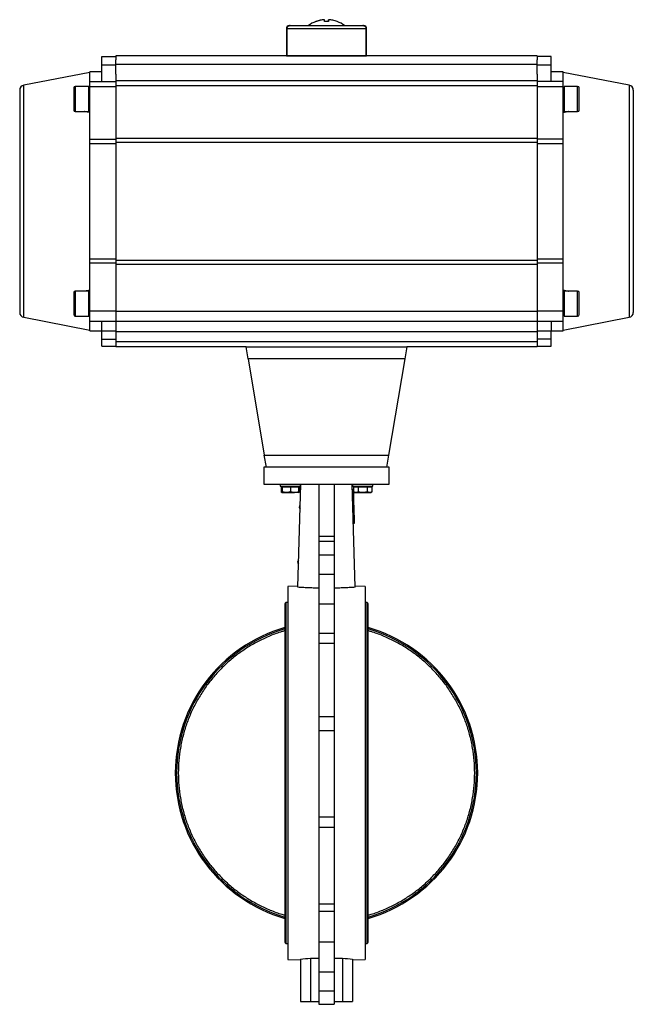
# Model space of a CAD drawing. Header units: millimetres. Extents: x 450 to 3165, y 25 to 2541.
# Tile 6 of 27: x 1892 to 2504, y 748 to 1730. Entities that reach past the tile are written whole.
import ezdxf

# ---------------------------------------------------------------- set-up
doc = ezdxf.new("R2010")
doc.units = ezdxf.units.MM

msp = doc.modelspace()

# ---------------------------------------------------------------- linework, layer by layer
at = {"color": 7, "linetype": 'Continuous', "lineweight": 25}
for p, q in [((2200.31, 1727.69), (2200.31, 1729.56)), ((2200.31, 1727.69), (2200.31, 1729.56)), ((2158.31, 1720.69), (2158.31, 1693.69)), ((2158.82, 1720.69), (2237.81, 1720.69)), ((2235.31, 1723.69), (2234.66, 1723.69)), ((2238.31, 1693.69), (2238.31, 1720.69)), ((1974.31, 1692.99), (1988.31, 1692.99)), ((1974.31, 1684.66), (1974.31, 1692.99)), ((2408.31, 1693.49), (1988.31, 1693.49)), ((1988.31, 1693.49), (1988.31, 1689.67)), ((1988.31, 1684.66), (1988.31, 1689.67)), ((2158.31, 1693.69), (2158.74, 1693.69)), ((2158.74, 1693.69), (2237.88, 1693.69)), ((2162.31, 1693.69), (2162.31, 1693.49)), ((2234.31, 1693.49), (2234.31, 1693.69)), ((2237.88, 1693.69), (2238.31, 1693.69)), ((2408.31, 1693.49), (2408.31, 1689.67)), ((2422.31, 1692.99), (2408.31, 1692.99)), ((2408.31, 1684.66), (2408.31, 1689.67)), ((2422.31, 1684.66), (2422.31, 1692.99)), ((1974.31, 1667.99), (1974.31, 1684.66)), ((1974.31, 1684.66), (1988.31, 1684.66)), ((1988.31, 1685.16), (2408.31, 1685.16)), ((1988.31, 1675.39), (1988.31, 1684.66)), ((2408.31, 1684.66), (2422.31, 1684.66)), ((2408.31, 1675.39), (2408.31, 1684.66)), ((2422.31, 1667.99), (2422.31, 1684.66)), ((1962.31, 1676.99), (1896.36, 1664.17)), ((1974.31, 1677.49), (1962.31, 1677.49)), ((1962.31, 1667.99), (1962.31, 1677.49)), ((1988.31, 1675.39), (1988.31, 1668.49)), ((2408.31, 1675.39), (2408.31, 1668.49)), ((2434.31, 1677.49), (2422.31, 1677.49)), ((2434.31, 1667.99), (2434.31, 1677.49)), ((2500.27, 1664.17), (2434.31, 1676.99)), ((1961.31, 1662.99), (1947.81, 1662.99)), ((1961.31, 1650.49), (1961.31, 1662.99)), ((1962.31, 1667.99), (1988.31, 1667.99)), ((1962.31, 1662.99), (1962.31, 1667.99)), ((1962.31, 1662.99), (1988.31, 1662.99)), ((1962.31, 1610.31), (1962.31, 1662.99)), ((2408.31, 1668.49), (1988.31, 1668.49)), ((1988.31, 1668.49), (1988.31, 1663.49)), ((2408.31, 1663.49), (1988.31, 1663.49)), ((1988.31, 1663.49), (1988.31, 1611.54)), ((2408.31, 1668.49), (2408.31, 1663.49)), ((2434.31, 1667.99), (2408.31, 1667.99)), ((2408.31, 1663.49), (2408.31, 1611.54)), ((2408.31, 1662.99), (2434.31, 1662.99)), ((2434.31, 1662.99), (2434.31, 1667.99)), ((2434.31, 1610.31), (2434.31, 1662.99)), ((2448.81, 1662.99), (2435.31, 1662.99)), ((2435.31, 1662.99), (2435.31, 1637.99)), ((1962.31, 1658.49), (1961.31, 1658.49)), ((1961.31, 1637.99), (1961.31, 1650.49)), ((2435.31, 1658.49), (2434.31, 1658.49)), ((1961.31, 1642.49), (1962.31, 1642.49)), ((2434.31, 1642.49), (2435.31, 1642.49)), ((1947.81, 1637.99), (1961.31, 1637.99)), ((2435.31, 1637.99), (2448.81, 1637.99)), ((1962.31, 1610.31), (1988.31, 1610.31)), ((1962.31, 1605.86), (1962.31, 1610.31)), ((1988.31, 1611.54), (2408.31, 1611.54)), ((1988.31, 1611.54), (1988.31, 1607.04)), ((2408.31, 1611.54), (2408.31, 1607.04)), ((2434.31, 1610.31), (2408.31, 1610.31)), ((2434.31, 1605.86), (2434.31, 1610.31)), ((1988.31, 1605.86), (1962.31, 1605.86)), ((1962.31, 1491.13), (1962.31, 1605.86)), ((2408.31, 1607.04), (1988.31, 1607.04)), ((1988.31, 1607.04), (1988.31, 1489.95)), ((2408.31, 1607.04), (2408.31, 1489.95)), ((2434.31, 1605.86), (2408.31, 1605.86)), ((2434.31, 1491.13), (2434.31, 1605.86)), ((1962.31, 1491.13), (1988.31, 1491.13)), ((1962.31, 1486.68), (1962.31, 1491.13)), ((1988.31, 1486.68), (1962.31, 1486.68)), ((1962.31, 1438.99), (1962.31, 1486.68)), ((1988.31, 1489.95), (2408.31, 1489.95)), ((1988.31, 1489.95), (1988.31, 1485.45)), ((2408.31, 1485.45), (1988.31, 1485.45)), ((1988.31, 1485.45), (1988.31, 1438.49)), ((2408.31, 1491.13), (2434.31, 1491.13)), ((2408.31, 1489.95), (2408.31, 1485.45)), ((2434.31, 1486.68), (2408.31, 1486.68)), ((2408.31, 1485.45), (2408.31, 1438.49)), ((2434.31, 1486.68), (2434.31, 1491.13)), ((2434.31, 1438.99), (2434.31, 1486.68)), ((1961.31, 1458.99), (1947.81, 1458.99)), ((1961.31, 1446.49), (1961.31, 1458.99)), ((1962.31, 1454.49), (1961.31, 1454.49)), ((2435.31, 1454.49), (2434.31, 1454.49)), ((2448.81, 1458.99), (2435.31, 1458.99)), ((2435.31, 1458.99), (2435.31, 1433.99)), ((1961.31, 1433.99), (1961.31, 1446.49)), ((1947.81, 1433.99), (1961.31, 1433.99)), ((1961.31, 1438.49), (1962.31, 1438.49)), ((1988.31, 1438.99), (1962.31, 1438.99)), ((1962.31, 1428.99), (1962.31, 1438.99)), ((2408.31, 1438.49), (1988.31, 1438.49)), ((1988.31, 1438.49), (1988.31, 1428.49)), ((2434.31, 1438.99), (2408.31, 1438.99)), ((2408.31, 1438.49), (2408.31, 1428.49)), ((2434.31, 1428.99), (2434.31, 1438.99)), ((2434.31, 1438.49), (2435.31, 1438.49)), ((2435.31, 1433.99), (2448.81, 1433.99)), ((1896.36, 1432.82), (1962.31, 1419.99)), ((1962.31, 1428.99), (1988.31, 1428.99)), ((1962.31, 1419.49), (1962.31, 1428.99)), ((1974.31, 1418.99), (1974.31, 1428.99)), ((2408.31, 1428.49), (1988.31, 1428.49)), ((1988.31, 1428.49), (1988.31, 1418.49)), ((2408.31, 1428.99), (2434.31, 1428.99)), ((2408.31, 1428.49), (2408.31, 1418.49)), ((2422.31, 1428.99), (2422.31, 1418.99)), ((2434.31, 1419.99), (2500.27, 1432.82)), ((2434.31, 1419.49), (2434.31, 1428.99)), ((1962.31, 1419.49), (1974.31, 1419.49)), ((1988.31, 1418.99), (1974.31, 1418.99)), ((1974.31, 1410.99), (1974.31, 1418.99)), ((2408.31, 1418.49), (1988.31, 1418.49)), ((1988.31, 1418.49), (1988.31, 1408.49)), ((2422.31, 1418.99), (2408.31, 1418.99)), ((2408.31, 1418.49), (2408.31, 1408.49)), ((2422.31, 1419.49), (2434.31, 1419.49)), ((2422.31, 1410.99), (2422.31, 1418.99)), ((1974.31, 1410.99), (1988.31, 1410.99)), ((1974.31, 1403.99), (1974.31, 1410.99)), ((1974.31, 1403.99), (1988.31, 1403.99)), ((2408.31, 1408.49), (1988.31, 1408.49)), ((1988.31, 1408.49), (1988.31, 1403.49)), ((2422.31, 1410.99), (2408.31, 1410.99)), ((2408.31, 1408.49), (2408.31, 1403.49)), ((2408.31, 1403.99), (2422.31, 1403.99)), ((2422.31, 1403.99), (2422.31, 1410.99)), ((2118.31, 1403.49), (1988.31, 1403.49)), ((2118.31, 1403.49), (2278.31, 1403.49)), ((2120.31, 1391.49), (2118.31, 1403.49)), ((2278.31, 1403.49), (2276.31, 1391.49)), ((2408.31, 1403.49), (2278.31, 1403.49)), ((2276.31, 1391.49), (2120.31, 1391.49)), ((2120.31, 1391.49), (2136.31, 1295.49)), ((2276.31, 1391.49), (2260.31, 1295.49)), ((2136.31, 1295.49), (2260.31, 1295.49)), ((2138.31, 1283.49), (2136.31, 1295.49)), ((2260.31, 1295.49), (2258.31, 1283.49)), ((2135.81, 1283.49), (2135.81, 1266.49)), ((2138.31, 1283.49), (2135.81, 1283.49)), ((2258.31, 1283.49), (2138.31, 1283.49)), ((2260.81, 1283.49), (2258.31, 1283.49)), ((2260.81, 1266.49), (2260.81, 1283.49)), ((2135.81, 1266.49), (2260.81, 1266.49)), ((2152.25, 1266.49), (2152.25, 1264.49)), ((2169.81, 1163.63), (2172.81, 1266.49)), ((2172.25, 1264.49), (2172.25, 1266.49)), ((2190.81, 1266.49), (2190.81, 1214.61)), ((2205.81, 1266.49), (2205.81, 1214.61)), ((2226.81, 1163.63), (2223.81, 1266.49)), ((2224.38, 1266.49), (2224.38, 1264.49)), ((2244.38, 1264.49), (2244.38, 1266.49)), ((2152.25, 1264.49), (2172.25, 1264.49)), ((2153.01, 1263.89), (2153.01, 1258.81)), ((2153.01, 1263.89), (2154.25, 1263.89)), ((2153.01, 1258.81), (2154.25, 1258.09)), ((2154.25, 1264.49), (2154.25, 1263.89)), ((2154.25, 1263.89), (2154.25, 1258.81)), ((2154.25, 1263.89), (2158.25, 1263.89)), ((2154.25, 1258.09), (2158.25, 1258.09)), ((2158.25, 1263.89), (2162.25, 1263.89)), ((2158.25, 1258.09), (2166.25, 1258.09)), ((2162.25, 1263.89), (2162.25, 1258.81)), ((2162.25, 1263.89), (2166.25, 1263.89)), ((2166.25, 1263.89), (2170.25, 1263.89)), ((2170.25, 1258.09), (2166.25, 1258.09)), ((2170.25, 1263.89), (2170.25, 1264.49)), ((2170.25, 1263.89), (2170.25, 1258.81)), ((2170.25, 1263.89), (2171.49, 1263.89)), ((2170.25, 1258.09), (2171.49, 1258.81)), ((2171.49, 1263.89), (2171.49, 1258.81)), ((2224.98, 1260.7), (2223.98, 1260.67)), ((2225, 1260.28), (2224, 1260.25)), ((2225.07, 1257.78), (2224.07, 1257.75)), ((2225.08, 1257.37), (2224.08, 1257.34)), ((2225.09, 1256.95), (2224.09, 1256.92)), ((2224.38, 1264.49), (2244.38, 1264.49)), ((2224.98, 1260.7), (2225, 1260.28)), ((2225, 1260.28), (2225.07, 1257.78)), ((2225.07, 1257.78), (2225.08, 1257.37)), ((2225.08, 1257.37), (2225.09, 1256.95)), ((2225.09, 1256.95), (2225.27, 1250.91)), ((2225.14, 1263.89), (2225.14, 1258.81)), ((2225.14, 1263.89), (2227.45, 1263.89)), ((2225.14, 1258.81), (2226.38, 1258.09)), ((2226.38, 1264.49), (2226.38, 1263.89)), ((2226.38, 1258.09), (2227.45, 1258.09)), ((2227.45, 1263.89), (2229.76, 1263.89)), ((2227.45, 1258.09), (2234.38, 1258.09)), ((2229.76, 1263.89), (2229.76, 1258.81)), ((2229.76, 1263.89), (2234.38, 1263.89)), ((2234.38, 1263.89), (2238.99, 1263.89)), ((2234.38, 1258.09), (2241.3, 1258.09)), ((2238.99, 1263.89), (2238.99, 1258.81)), ((2238.99, 1263.89), (2241.3, 1263.89)), ((2241.3, 1263.89), (2243.61, 1263.89)), ((2241.3, 1258.09), (2242.38, 1258.09)), ((2242.38, 1263.89), (2242.38, 1264.49)), ((2242.38, 1258.09), (2243.61, 1258.81)), ((2243.61, 1263.89), (2243.61, 1258.81)), ((2225.27, 1250.91), (2224.27, 1250.88)), ((2225.28, 1250.5), (2224.28, 1250.47)), ((2225.27, 1250.91), (2225.28, 1250.5)), ((2225.28, 1250.5), (2225.85, 1230.91)), ((2225.85, 1230.91), (2224.85, 1230.88)), ((2225.86, 1230.5), (2224.86, 1230.47)), ((2225.94, 1227.79), (2224.94, 1227.77)), ((2225.96, 1227.38), (2224.96, 1227.35)), ((2225.85, 1230.91), (2225.86, 1230.5)), ((2225.86, 1230.5), (2225.94, 1227.79)), ((2225.94, 1227.79), (2225.96, 1227.38)), ((2190.81, 1214.61), (2205.81, 1214.61)), ((2190.81, 1214.61), (2190.81, 1209.18)), ((2205.81, 1209.18), (2190.81, 1209.18)), ((2190.81, 1209.18), (2190.81, 1195.75)), ((2205.81, 1214.61), (2205.81, 1209.18)), ((2205.81, 1209.18), (2205.81, 1195.75)), ((2205.81, 1195.75), (2190.81, 1195.75)), ((2190.81, 1195.75), (2190.81, 1176.75)), ((2205.81, 1195.75), (2205.81, 1176.75)), ((2190.81, 1176.75), (2205.81, 1176.75)), ((2190.81, 1176.75), (2190.81, 1146.79)), ((2205.81, 1176.75), (2205.81, 1146.79)), ((2169.84, 1164.67), (2159.81, 1164.49)), ((2159.81, 1164.49), (2159.81, 792.49)), ((2236.81, 1164.49), (2226.78, 1164.67)), ((2236.81, 1164.49), (2236.81, 978.49)), ((2156.81, 1146.84), (2156.81, 810.14)), ((2159.81, 1148.59), (2157.81, 1148.59)), ((2157.81, 1148.59), (2157.81, 808.39)), ((2205.81, 1146.79), (2190.81, 1146.79)), ((2190.81, 1146.79), (2190.81, 1117.91)), ((2205.81, 1146.79), (2205.81, 1117.91)), ((2238.81, 1148.59), (2236.81, 1148.59)), ((2238.81, 808.39), (2238.81, 1148.59)), ((2239.81, 810.14), (2239.81, 1146.84)), ((2190.81, 1117.91), (2205.81, 1117.91)), ((2190.81, 1117.91), (2190.81, 1107.58)), ((2205.81, 1117.91), (2205.81, 1107.58)), ((2205.81, 1107.58), (2190.81, 1107.58)), ((2190.81, 1107.58), (2190.81, 1034.69)), ((2205.81, 1107.58), (2205.81, 1034.69)), ((2190.81, 1034.69), (2205.81, 1034.69)), ((2190.81, 1034.69), (2190.81, 1020.57)), ((2205.81, 1034.69), (2205.81, 1020.57)), ((2205.81, 1020.57), (2190.81, 1020.57)), ((2190.81, 1020.57), (2190.81, 934.69)), ((2205.81, 1020.57), (2205.81, 934.69)), ((2236.81, 978.49), (2236.81, 792.49)), ((2190.81, 934.69), (2205.81, 934.69)), ((2190.81, 934.69), (2190.81, 923.99)), ((2205.81, 934.69), (2205.81, 923.99)), ((2205.81, 923.99), (2190.81, 923.99)), ((2190.81, 923.99), (2190.81, 848.12)), ((2205.81, 923.99), (2205.81, 848.12)), ((2190.81, 848.12), (2205.81, 848.12)), ((2190.81, 848.12), (2190.81, 840.29)), ((2205.81, 848.12), (2205.81, 840.29)), ((2205.81, 840.29), (2190.81, 840.29)), ((2190.81, 840.29), (2190.81, 810.2)), ((2205.81, 840.29), (2205.81, 810.2)), ((2157.81, 808.39), (2159.81, 808.39)), ((2190.81, 810.2), (2205.81, 810.2)), ((2190.81, 810.2), (2190.81, 780.24)), ((2205.81, 810.2), (2205.81, 780.24)), ((2236.81, 808.39), (2238.81, 808.39)), ((2159.81, 792.49), (2172.31, 792.27)), ((2172.31, 792.96), (2172.31, 750.49)), ((2182.31, 793.92), (2190.81, 793.77)), ((2182.31, 793.92), (2182.31, 750.49)), ((2205.81, 793.77), (2214.31, 793.92)), ((2214.31, 793.92), (2214.31, 750.49)), ((2224.31, 792.96), (2224.31, 750.49)), ((2224.31, 792.27), (2236.81, 792.49)), ((2190.81, 780.24), (2205.81, 780.24)), ((2190.81, 780.24), (2190.81, 761.24)), ((2205.81, 780.24), (2205.81, 761.24)), ((2190.81, 761.24), (2205.81, 761.24)), ((2190.81, 761.24), (2190.81, 747.81)), ((2205.81, 761.24), (2205.81, 747.81)), ((2172.31, 750.49), (2182.31, 750.49)), ((2182.31, 750.49), (2190.81, 750.49)), ((2190.81, 747.81), (2205.81, 747.81)), ((2205.81, 750.49), (2214.31, 750.49)), ((2214.31, 750.49), (2224.31, 750.49))]:
    msp.add_line(p, q, dxfattribs=at)
at = {"color": 8, "linetype": 'Continuous', "lineweight": 25}
for p, q in [((2158.82, 1720.69), (2158.31, 1720.69)), ((2238.31, 1720.69), (2237.81, 1720.69)), ((1896.36, 1547.61), (1896.36, 1664.17)), ((1947.81, 1662.99), (1947.81, 1650.49)), ((2448.81, 1637.99), (2448.81, 1662.99)), ((2500.27, 1664.17), (2500.27, 1432.82)), ((1947.81, 1650.49), (1947.81, 1637.99)), ((1896.36, 1432.82), (1896.36, 1547.61)), ((1947.81, 1458.99), (1947.81, 1446.49)), ((2448.81, 1433.99), (2448.81, 1458.99)), ((1947.81, 1446.49), (1947.81, 1433.99))]:
    msp.add_line(p, q, dxfattribs=at)
at = {"color": 7, "linetype": 'Continuous', "lineweight": 25, "flags": 128}
for points in [[(2196.32, 1727.69), (2196.32, 1728.07), (2196.32, 1728.4), (2196.32, 1728.69), (2196.32, 1728.94), (2196.32, 1729.16), (2196.32, 1729.33), (2196.31, 1729.47), (2196.31, 1729.56)], [(2200.31, 1729.56), (2200.31, 1729.47), (2200.32, 1729.33), (2200.32, 1729.16), (2200.32, 1728.94), (2200.32, 1728.69), (2200.32, 1728.4), (2200.32, 1728.07), (2200.32, 1727.69)], [(2200.31, 1727.69), (2200.31, 1728.07), (2200.31, 1728.4), (2200.31, 1728.69), (2200.31, 1728.94), (2200.31, 1729.16), (2200.31, 1729.33), (2200.31, 1729.47), (2200.31, 1729.56)]]:
    msp.add_lwpolyline(points, dxfattribs=at)
at = {"color": 7, "linetype": 'Continuous', "lineweight": 25}
for centre, radius, start, end in [((2161.31, 1720.69), 3, 90, 180), ((2198.31, 1699.69), 30, 111.04089, 126.86514), ((2198.31, 1699.69), 30, 53.12629, 68.96241), ((2235.31, 1720.69), 3, 0, 90), ((1897.31, 1659.27), 5, 101, 180), ((1947.81, 1661.49), 1.5, 90, 180), ((2448.81, 1661.49), 1.5, 0, 90), ((2499.31, 1659.27), 5, 0, 79), ((1947.81, 1639.49), 1.5, 180, 270), ((2448.81, 1639.49), 1.5, 270, 0), ((1947.81, 1457.49), 1.5, 90, 180), ((2448.81, 1457.49), 1.5, 0, 90), ((1897.31, 1437.72), 5, 180, 259), ((1947.81, 1435.49), 1.5, 180, 270), ((2448.81, 1435.49), 1.5, 270, 0), ((2499.31, 1437.72), 5, 281, 0), ((2173.35, 1243.52), 2.4, 118.49953, 177.86301), ((2173.35, 1243.57), 2.4, 179.05248, 238.16225), ((2171.87, 1188.54), 2.4, 121.96617, 177.86301), ((2171.87, 1188.59), 2.4, 179.05248, 234.69572), ((2158.84, 1146.84), 2.03, 120.51024, 180), ((2237.78, 1146.84), 2.03, 0, 59.48976), ((2198.31, 978.49), 150.8, 105.97387, 254.02613), ((2198.31, 978.49), 149.51, 106.11527, 253.88473), ((2198.31, 978.49), 150.8, 285.97387, 74.02613), ((2198.31, 978.49), 149.51, 286.11527, 73.88473), ((2158.84, 810.14), 2.03, 180, 239.48976), ((2237.78, 810.14), 2.03, 300.51024, 0)]:
    msp.add_arc(centre, radius, start, end, dxfattribs=at)
for centre, major_axis, ratio, start_param, end_param in [((2198.31, 970.46), (-6.95, 2291.6), 0.01719, 1.237211, 1.249654), ((2198.31, 970.46), (-6.95, 2291.6), 0.01719, 1.237211, 1.249654), ((2198.31, 970.46), (6.95, 2291.6), 0.01719, 5.033531, 5.045974), ((2159.6, 978.49), (186, 0), 0.999844, 4.780784, 4.8348), ((2237.02, 978.49), (186, 0), 0.999844, 4.589977, 4.643994)]:
    msp.add_ellipse(centre, major_axis=major_axis, ratio=ratio, start_param=start_param, end_param=end_param, dxfattribs=at)
for points, knots in [([(2196.31, 1729.56), (2194.87, 1729.41), (2191.94, 1729.11), (2189.14, 1728.17), (2187.73, 1727.69)], [0, 0, 0, 0, 0.49456, 1, 1, 1, 1]), ([(2187.73, 1727.69), (2189.1, 1728.21), (2190.48, 1728.73), (2191.94, 1728.94), (2191.96, 1728.94)], [0, 0, 0, 0, 0.988458, 1, 1, 1, 1]), ([(2208.9, 1727.69), (2207.52, 1728.16), (2204.73, 1729.1), (2201.8, 1729.41), (2200.31, 1729.56)], [0, 0, 0, 0, 0.49456, 1, 1, 1, 1]), ([(2158.82, 1720.69), (2158.83, 1720.85), (2158.84, 1721.18), (2158.97, 1721.65), (2159.17, 1722.1), (2159.44, 1722.5), (2159.77, 1722.86), (2160.17, 1723.17), (2160.62, 1723.42), (2161.08, 1723.58), (2161.54, 1723.68), (2161.83, 1723.69), (2161.97, 1723.69)], [0, 0, 0, 0, 0.098438, 0.199802, 0.29822, 0.399363, 0.500372, 0.604024, 0.710567, 0.81989, 0.909195, 1, 1, 1, 1]), ([(2161.97, 1723.69), (2161.79, 1723.69), (2161.41, 1723.67), (2160.87, 1723.52), (2160.35, 1723.29), (2159.9, 1722.98), (2159.5, 1722.58), (2159.19, 1722.15), (2158.97, 1721.66), (2158.84, 1721.18), (2158.83, 1720.85), (2158.82, 1720.69)], [0, 0, 0, 0, 0.115109, 0.233491, 0.348628, 0.46734, 0.578277, 0.692842, 0.797156, 0.904825, 1, 1, 1, 1]), ([(2161.97, 1723.69), (2162.26, 1723.69), (2162.86, 1723.69), (2164.32, 1723.69), (2166.55, 1723.69), (2169.89, 1723.69), (2174.08, 1723.69), (2178.25, 1723.69), (2182.08, 1723.69), (2186.73, 1723.69), (2192.17, 1723.69), (2197.64, 1723.69), (2202.38, 1723.69), (2206.46, 1723.69), (2211.24, 1723.69), (2216.55, 1723.69), (2221.41, 1723.69), (2225.18, 1723.69), (2228.02, 1723.69), (2230.78, 1723.69), (2233.22, 1723.69), (2234.18, 1723.69), (2234.66, 1723.69)], [0, 0, 0, 0, 0.0394801, 0.0799008, 0.121202, 0.1850839, 0.249992, 0.2932813, 0.3362685, 0.3788772, 0.4408003, 0.5, 0.539479, 0.5799008, 0.621202, 0.6850839, 0.749992, 0.7932813, 0.8362685, 0.8788772, 0.9408003, 1, 1, 1, 1]), ([(2187.73, 1727.69), (2187.68, 1727.69), (2187.58, 1727.69), (2187.53, 1727.69), (2187.54, 1727.69), (2187.54, 1727.69)], [0, 0, 0, 0, 0.497748, 0.999863, 1, 1, 1, 1]), ([(2200.32, 1727.69), (2199.99, 1727.69), (2199.34, 1727.69), (2198.34, 1727.69), (2197.33, 1727.69), (2196.66, 1727.69), (2196.32, 1727.69)], [0, 0, 0, 0, 0.24457, 0.49121, 0.744455, 1, 1, 1, 1]), ([(2209.08, 1727.69), (2209.08, 1727.69), (2209.1, 1727.69), (2209.05, 1727.69), (2208.95, 1727.69), (2208.9, 1727.69)], [0, 0, 0, 0, 0.001493, 0.498566, 1, 1, 1, 1]), ([(2234.66, 1723.69), (2234.84, 1723.69), (2235.21, 1723.67), (2235.76, 1723.52), (2236.27, 1723.29), (2236.73, 1722.98), (2237.13, 1722.58), (2237.43, 1722.15), (2237.66, 1721.66), (2237.76, 1721.25), (2237.8, 1720.93), (2237.81, 1720.77), (2237.81, 1720.69)], [0, 0, 0, 0, 0.1151, 0.233473, 0.3486, 0.467303, 0.578231, 0.692787, 0.797093, 0.904753, 0.952218, 1, 1, 1, 1]), ([(2234.66, 1723.69), (2234.84, 1723.69), (2235.21, 1723.67), (2235.76, 1723.52), (2236.27, 1723.29), (2236.73, 1722.98), (2237.13, 1722.58), (2237.43, 1722.15), (2237.65, 1721.66), (2237.78, 1721.18), (2237.8, 1720.85), (2237.81, 1720.69)], [0, 0, 0, 0, 0.115109, 0.233491, 0.348628, 0.46734, 0.578277, 0.692842, 0.797156, 0.904825, 1, 1, 1, 1]), ([(1892.31, 1659.27), (1892.31, 1659.18), (1892.31, 1659), (1892.31, 1657.55), (1892.31, 1655.14), (1892.31, 1651.63), (1892.31, 1647.03), (1892.31, 1641.35), (1892.31, 1634.63), (1892.31, 1626.96), (1892.31, 1618.45), (1892.31, 1610.26), (1892.31, 1602.74), (1892.31, 1596.11), (1892.31, 1588.24), (1892.31, 1579.11), (1892.31, 1568.78), (1892.31, 1558.57), (1892.31, 1551.82), (1892.31, 1548.49)], [0, 0, 0, 0, 0.057282, 0.116493, 0.177463, 0.23998, 0.303793, 0.368614, 0.434124, 0.499985, 0.565845, 0.631356, 0.674574, 0.71747, 0.76002, 0.822537, 0.883507, 0.942718, 1, 1, 1, 1]), ([(1946.31, 1661.49), (1946.31, 1661.46), (1946.31, 1661.39), (1946.31, 1660.77), (1946.31, 1659.76), (1946.31, 1658.33), (1946.31, 1656.57), (1946.31, 1654.6), (1946.31, 1652.55), (1946.31, 1651.17), (1946.31, 1650.49)], [0, 0, 0, 0, 0.116516, 0.240011, 0.368641, 0.5, 0.631359, 0.759989, 0.883484, 1, 1, 1, 1]), ([(2450.31, 1650.49), (2450.31, 1651.17), (2450.31, 1652.55), (2450.31, 1654.6), (2450.31, 1656.57), (2450.31, 1658.33), (2450.31, 1659.76), (2450.31, 1660.77), (2450.31, 1661.39), (2450.31, 1661.46), (2450.31, 1661.49)], [0, 0, 0, 0, 0.116516, 0.240011, 0.368641, 0.5, 0.631359, 0.759989, 0.883484, 1, 1, 1, 1]), ([(2504.31, 1659.27), (2504.31, 1659.18), (2504.31, 1659), (2504.31, 1657.55), (2504.31, 1655.14), (2504.31, 1651.63), (2504.31, 1647.03), (2504.31, 1641.35), (2504.31, 1634.63), (2504.31, 1626.96), (2504.31, 1618.45), (2504.31, 1610.26), (2504.31, 1602.74), (2504.31, 1596.11), (2504.31, 1588.24), (2504.31, 1579.11), (2504.31, 1568.78), (2504.31, 1558.57), (2504.31, 1551.82), (2504.31, 1548.49)], [0, 0, 0, 0, 0.057282, 0.116493, 0.177463, 0.23998, 0.303793, 0.368614, 0.434124, 0.499985, 0.565845, 0.631356, 0.674574, 0.71747, 0.76002, 0.822537, 0.883507, 0.942718, 1, 1, 1, 1]), ([(1946.31, 1650.49), (1946.31, 1649.82), (1946.31, 1648.44), (1946.31, 1646.39), (1946.31, 1644.42), (1946.31, 1642.66), (1946.31, 1641.23), (1946.31, 1640.22), (1946.31, 1639.6), (1946.31, 1639.53), (1946.31, 1639.49)], [0, 0, 0, 0, 0.116516, 0.240011, 0.368641, 0.5, 0.631359, 0.759989, 0.883484, 1, 1, 1, 1]), ([(2450.31, 1639.49), (2450.31, 1639.53), (2450.31, 1639.6), (2450.31, 1640.22), (2450.31, 1641.23), (2450.31, 1642.66), (2450.31, 1644.42), (2450.31, 1646.39), (2450.31, 1648.44), (2450.31, 1649.82), (2450.31, 1650.49)], [0, 0, 0, 0, 0.116516, 0.240011, 0.368641, 0.5, 0.631359, 0.759989, 0.883484, 1, 1, 1, 1]), ([(1962.31, 1637.04), (1961.38, 1637.16), (1959.52, 1637.4), (1957.61, 1637.67), (1956.79, 1637.99), (1956.78, 1637.99)], [0, 0, 0, 0, 0.4954647, 0.9900904, 1, 1, 1, 1]), ([(2439.81, 1637.99), (2439.66, 1637.95), (2437.95, 1637.44), (2436.04, 1637.23), (2434.31, 1637.04)], [0, 0, 0, 0, 0.092229, 1, 1, 1, 1]), ([(1892.31, 1548.49), (1892.31, 1545.17), (1892.31, 1538.42), (1892.31, 1528.21), (1892.31, 1517.88), (1892.31, 1507.58), (1892.31, 1497.48), (1892.31, 1487.74), (1892.31, 1478.54), (1892.31, 1470.03), (1892.31, 1462.36), (1892.31, 1456.38), (1892.31, 1451.82), (1892.31, 1448.39), (1892.31, 1444.96), (1892.31, 1441.85), (1892.31, 1439.44), (1892.31, 1437.99), (1892.31, 1437.81), (1892.31, 1437.72)], [0, 0, 0, 0, 0.057282, 0.116493, 0.177463, 0.23998, 0.303793, 0.368614, 0.434124, 0.499985, 0.565845, 0.631356, 0.674574, 0.71747, 0.76002, 0.822537, 0.883507, 0.942718, 1, 1, 1, 1]), ([(2504.31, 1548.49), (2504.31, 1545.17), (2504.31, 1538.42), (2504.31, 1528.21), (2504.31, 1517.88), (2504.31, 1507.58), (2504.31, 1497.48), (2504.31, 1487.74), (2504.31, 1478.54), (2504.31, 1470.03), (2504.31, 1462.36), (2504.31, 1456.38), (2504.31, 1451.82), (2504.31, 1448.39), (2504.31, 1444.96), (2504.31, 1441.85), (2504.31, 1439.44), (2504.31, 1437.99), (2504.31, 1437.81), (2504.31, 1437.72)], [0, 0, 0, 0, 0.057282, 0.116493, 0.177463, 0.23998, 0.303793, 0.368614, 0.434124, 0.499985, 0.565845, 0.631356, 0.674574, 0.71747, 0.76002, 0.822537, 0.883507, 0.942718, 1, 1, 1, 1]), ([(1946.31, 1457.49), (1946.31, 1457.46), (1946.31, 1457.39), (1946.31, 1456.77), (1946.31, 1455.76), (1946.31, 1454.33), (1946.31, 1452.57), (1946.31, 1450.6), (1946.31, 1448.55), (1946.31, 1447.17), (1946.31, 1446.49)], [0, 0, 0, 0, 0.116516, 0.240011, 0.368641, 0.5, 0.631359, 0.759989, 0.883484, 1, 1, 1, 1]), ([(1956.81, 1458.99), (1956.97, 1459.04), (1958.68, 1459.55), (1960.59, 1459.76), (1962.31, 1459.95)], [0, 0, 0, 0, 0.092229, 1, 1, 1, 1]), ([(2434.31, 1459.95), (2435.24, 1459.83), (2437.11, 1459.59), (2439.02, 1459.32), (2439.83, 1459), (2439.85, 1458.99)], [0, 0, 0, 0, 0.4954647, 0.9900904, 1, 1, 1, 1]), ([(2450.31, 1446.49), (2450.31, 1447.17), (2450.31, 1448.55), (2450.31, 1450.6), (2450.31, 1452.57), (2450.31, 1454.33), (2450.31, 1455.76), (2450.31, 1456.77), (2450.31, 1457.39), (2450.31, 1457.46), (2450.31, 1457.49)], [0, 0, 0, 0, 0.116516, 0.240011, 0.368641, 0.5, 0.631359, 0.759989, 0.883484, 1, 1, 1, 1]), ([(1946.31, 1446.49), (1946.31, 1445.82), (1946.31, 1444.44), (1946.31, 1442.39), (1946.31, 1440.42), (1946.31, 1438.66), (1946.31, 1437.23), (1946.31, 1436.22), (1946.31, 1435.6), (1946.31, 1435.53), (1946.31, 1435.49)], [0, 0, 0, 0, 0.116516, 0.240011, 0.368641, 0.5, 0.631359, 0.759989, 0.883484, 1, 1, 1, 1]), ([(2450.31, 1435.49), (2450.31, 1435.53), (2450.31, 1435.6), (2450.31, 1436.22), (2450.31, 1437.23), (2450.31, 1438.66), (2450.31, 1440.42), (2450.31, 1442.39), (2450.31, 1444.44), (2450.31, 1445.82), (2450.31, 1446.49)], [0, 0, 0, 0, 0.116516, 0.240011, 0.368641, 0.5, 0.631359, 0.759989, 0.883484, 1, 1, 1, 1]), ([(2154.25, 1258.26), (2154.11, 1258.31), (2153.87, 1258.38), (2153.55, 1258.53), (2153.28, 1258.66), (2153.1, 1258.76), (2153.01, 1258.81)], [0, 0, 0, 0, 0.349068, 0.565639, 0.782747, 1, 1, 1, 1]), ([(2158.25, 1258.09), (2158.16, 1258.1), (2157.44, 1258.1), (2156.08, 1258.26), (2154.87, 1258.62), (2154.25, 1258.81)], [0, 0, 0, 0, 0.070086, 0.530782, 1, 1, 1, 1]), ([(2154.25, 1258.81), (2154.25, 1258.51), (2154.25, 1258.13), (2154.25, 1258.1), (2154.25, 1258.09)], [0, 0, 0, 0, 0.785622, 1, 1, 1, 1]), ([(2162.25, 1258.81), (2162.09, 1258.76), (2161.61, 1258.6), (2160.79, 1258.38), (2159.95, 1258.22), (2159.28, 1258.14), (2158.77, 1258.1), (2158.42, 1258.1), (2158.25, 1258.09)], [0, 0, 0, 0, 0.123642, 0.371629, 0.620981, 0.746841, 0.873308, 1, 1, 1, 1]), ([(2166.25, 1258.09), (2166.16, 1258.1), (2165.91, 1258.1), (2165.34, 1258.13), (2164.56, 1258.22), (2163.79, 1258.37), (2163.17, 1258.53), (2162.71, 1258.66), (2162.4, 1258.76), (2162.25, 1258.81)], [0, 0, 0, 0, 0.070048, 0.184937, 0.415656, 0.647857, 0.765018, 0.88247, 1, 1, 1, 1]), ([(2170.25, 1258.81), (2169.6, 1258.61), (2168.29, 1258.21), (2166.94, 1258.13), (2166.25, 1258.09)], [0, 0, 0, 0, 0.495458, 1, 1, 1, 1]), ([(2171.49, 1258.81), (2171.3, 1258.71), (2170.93, 1258.5), (2170.5, 1258.33), (2170.26, 1258.26), (2170.21, 1258.25)], [0, 0, 0, 0, 0.442875, 0.888117, 1, 1, 1, 1]), ([(2170.25, 1258.09), (2170.25, 1258.1), (2170.25, 1258.13), (2170.25, 1258.51), (2170.25, 1258.81)], [0, 0, 0, 0, 0.214378, 1, 1, 1, 1]), ([(2227.45, 1258.09), (2227.39, 1258.1), (2227.16, 1258.1), (2226.74, 1258.15), (2226.3, 1258.28), (2225.94, 1258.41), (2225.67, 1258.53), (2225.4, 1258.66), (2225.23, 1258.76), (2225.14, 1258.81)], [0, 0, 0, 0, 0.070048, 0.299953, 0.531468, 0.647854, 0.765016, 0.882469, 1, 1, 1, 1]), ([(2229.76, 1258.81), (2229.38, 1258.61), (2228.63, 1258.21), (2227.84, 1258.13), (2227.45, 1258.09)], [0, 0, 0, 0, 0.495458, 1, 1, 1, 1]), ([(2234.38, 1258.09), (2233.11, 1258.19), (2231.54, 1258.31), (2230.04, 1258.73), (2229.76, 1258.81)], [0, 0, 0, 0, 0.811304, 1, 1, 1, 1]), ([(2238.99, 1258.81), (2237.8, 1258.51), (2236.27, 1258.13), (2234.71, 1258.1), (2234.38, 1258.09)], [0, 0, 0, 0, 0.785622, 1, 1, 1, 1]), ([(2241.3, 1258.09), (2241.25, 1258.1), (2240.84, 1258.1), (2240.05, 1258.26), (2239.35, 1258.62), (2238.99, 1258.81)], [0, 0, 0, 0, 0.070086, 0.530782, 1, 1, 1, 1]), ([(2243.61, 1258.81), (2243.52, 1258.76), (2243.24, 1258.6), (2242.77, 1258.38), (2242.29, 1258.22), (2241.9, 1258.14), (2241.6, 1258.1), (2241.4, 1258.1), (2241.3, 1258.09)], [0, 0, 0, 0, 0.123642, 0.371629, 0.620981, 0.746841, 0.873308, 1, 1, 1, 1]), ([(2190.81, 1162.8), (2188.9, 1162.82), (2187.02, 1162.85), (2184.24, 1162.93), (2183.32, 1162.95), (2181.51, 1163.02), (2180.61, 1163.05), (2178.84, 1163.13), (2177.97, 1163.17), (2176.25, 1163.25), (2175.41, 1163.3), (2172.93, 1163.44), (2171.34, 1163.54), (2169.81, 1163.63)], [0, 0, 0, 0, 0.25, 0.25, 0.375, 0.375, 0.5, 0.5, 0.625, 0.625, 0.75, 0.75, 1, 1, 1, 1]), ([(2226.81, 1163.63), (2225.29, 1163.54), (2223.7, 1163.44), (2221.2, 1163.3), (2220.36, 1163.25), (2218.64, 1163.17), (2217.77, 1163.13), (2216, 1163.05), (2215.1, 1163.02), (2213.29, 1162.95), (2212.37, 1162.92), (2209.6, 1162.85), (2207.73, 1162.82), (2205.81, 1162.8)], [0, 0, 0, 0, 0.25, 0.25, 0.375, 0.375, 0.5, 0.5, 0.625, 0.625, 0.75, 0.75, 1, 1, 1, 1])]:
    msp.add_open_spline(points, degree=3, knots=knots, dxfattribs=at)
at = {"color": 8, "linetype": 'Continuous', "lineweight": 25}
for points in [[(2156.81, 1120.25), (2155.83, 1119.99), (2150.83, 1118.68), (2142.1, 1115.32), (2130.75, 1110.16), (2119.9, 1103.98), (2109.61, 1096.93), (2099.94, 1089.04), (2090.98, 1080.35), (2082.78, 1070.95), (2075.4, 1060.88), (2068.89, 1050.24), (2063.31, 1039.08), (2058.68, 1027.48), (2055.05, 1015.55), (2052.44, 1003.34), (2050.86, 990.96), (2050.34, 978.49), (2050.86, 966.03), (2052.44, 953.65), (2055.05, 941.44), (2058.68, 929.5), (2063.31, 917.91), (2068.89, 906.75), (2075.4, 896.1), (2082.78, 886.04), (2090.98, 876.63), (2099.94, 867.95), (2109.61, 860.05), (2119.9, 853.01), (2130.75, 846.83), (2142.1, 841.67), (2150.83, 838.31), (2155.83, 837), (2156.81, 836.74)], [(2239.81, 836.74), (2240.8, 837), (2245.8, 838.31), (2254.53, 841.67), (2265.88, 846.83), (2276.73, 853.01), (2287.02, 860.06), (2296.69, 867.95), (2305.65, 876.63), (2313.85, 886.04), (2321.23, 896.1), (2327.73, 906.75), (2333.32, 917.91), (2337.94, 929.51), (2341.58, 941.44), (2344.19, 953.65), (2345.76, 966.03), (2346.29, 978.5), (2345.76, 990.96), (2344.19, 1003.34), (2341.58, 1015.55), (2337.94, 1027.49), (2333.32, 1039.08), (2327.74, 1050.24), (2321.23, 1060.89), (2313.85, 1070.95), (2305.65, 1080.36), (2296.69, 1089.04), (2287.02, 1096.94), (2276.73, 1103.98), (2265.88, 1110.16), (2254.53, 1115.32), (2245.8, 1118.68), (2240.8, 1119.99), (2239.81, 1120.25)]]:
    msp.add_open_spline(points, degree=3, knots=[0, 0, 0, 0, 0.008016, 0.040814, 0.073613, 0.106411, 0.13921, 0.172008, 0.204807, 0.237606, 0.270405, 0.303203, 0.336002, 0.368801, 0.4016, 0.434399, 0.467197, 0.499996, 0.532795, 0.565594, 0.598393, 0.631192, 0.663991, 0.69679, 0.72959, 0.762389, 0.795188, 0.827987, 0.860786, 0.893585, 0.926385, 0.959184, 0.991983, 1, 1, 1, 1], dxfattribs=at)

doc.saveas('drawing.dxf')
